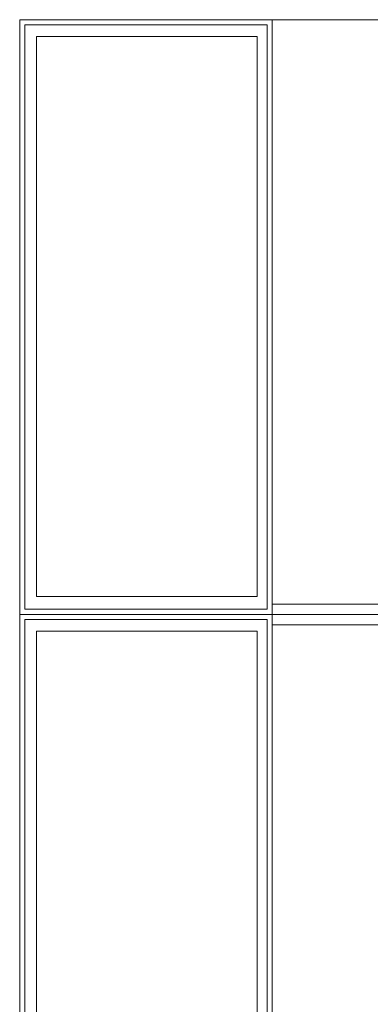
# Model space of a CAD drawing. Header units: millimetres. Extents: x 0 to 1184, y 0 to 836.
# Tile 170 of 241: x 934.48 to 941.29, y 515.43 to 534.54. Entities that reach past the tile are written whole.
import ezdxf
from ezdxf.xclip import XClip

# ---------------------------------------------------------------- set-up
doc = ezdxf.new("R2010")
doc.units = ezdxf.units.MM
doc.header["$MEASUREMENT"] = 0
doc.header["$XCLIPFRAME"] = 0
doc.layers.add('Интерьер - конструкции мебели', color=7, linetype='Continuous')

# ---------------------------------------------------------------- blocks, each defined once
blk = doc.blocks.new('Чертеж_4_4', base_point=(-278.479, 89.564))
at = {"layer": 'Интерьер - конструкции мебели', "color": 251, "linetype": 'Continuous', "lineweight": 15, "true_color": 0x575757, "flags": 128}
for points in [[(934.481, 534.544), (934.481, 534.444)], [(939.384, 534.544), (934.481, 534.544)], [(934.481, 534.444), (934.481, 522.999)], [(934.581, 534.444), (939.284, 534.444)], [(934.581, 523.099), (934.581, 534.444)], [(939.284, 534.444), (939.284, 523.099)], [(939.384, 534.544), (939.384, 534.444)], [(939.384, 522.999), (939.384, 534.444)], [(934.481, 522.999), (934.481, 522.899)], [(934.481, 522.999), (939.384, 522.999)], [(939.284, 523.099), (934.581, 523.099)], [(939.284, 522.999), (934.581, 522.999)], [(939.384, 522.999), (939.384, 522.899)], [(934.481, 522.899), (934.481, 511.454)], [(934.581, 522.899), (939.284, 522.899)], [(934.581, 511.455), (934.581, 522.899)], [(939.284, 522.899), (939.284, 511.454)], [(939.384, 511.454), (939.384, 522.899)]]:
    blk.add_lwpolyline(points, dxfattribs=at)
at = {"layer": 'Интерьер - конструкции мебели', "color": 7, "linetype": 'Continuous', "lineweight": 15, "flags": 128}
for points in [[(934.481, 534.544), (939.384, 534.544), (939.384, 522.999), (934.481, 522.999)], [(939.384, 534.544), (939.384, 523.199), (944.384, 523.199), (944.384, 534.544)], [(939.384, 534.544), (944.286, 534.544), (944.286, 522.999), (939.384, 522.999)], [(934.807, 534.218), (939.09, 534.218), (939.09, 523.349), (934.807, 523.349)], [(934.481, 522.999), (939.384, 522.999), (939.384, 511.454), (934.481, 511.454)], [(939.384, 522.999), (944.286, 522.999), (944.286, 511.454), (939.384, 511.454)], [(939.384, 522.799), (939.384, 511.654), (944.384, 511.654), (944.384, 522.799)], [(934.807, 522.674), (939.09, 522.674), (939.09, 511.804), (934.807, 511.804)]]:
    blk.add_lwpolyline(points, close=True, dxfattribs=at)

msp = doc.modelspace()

# ---------------------------------------------------------------- block references
at = {"color": 161, "linetype": 'Continuous', "lineweight": 40, "true_color": 0x83aefe}
ref = msp.add_blockref('Чертеж_4_4', (-278.479, 89.564), dxfattribs=at)
XClip(ref).set_block_clipping_path([(57.3201676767, 151.7660533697), (1181.0522393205, 828.727105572)])

doc.saveas('drawing.dxf')
